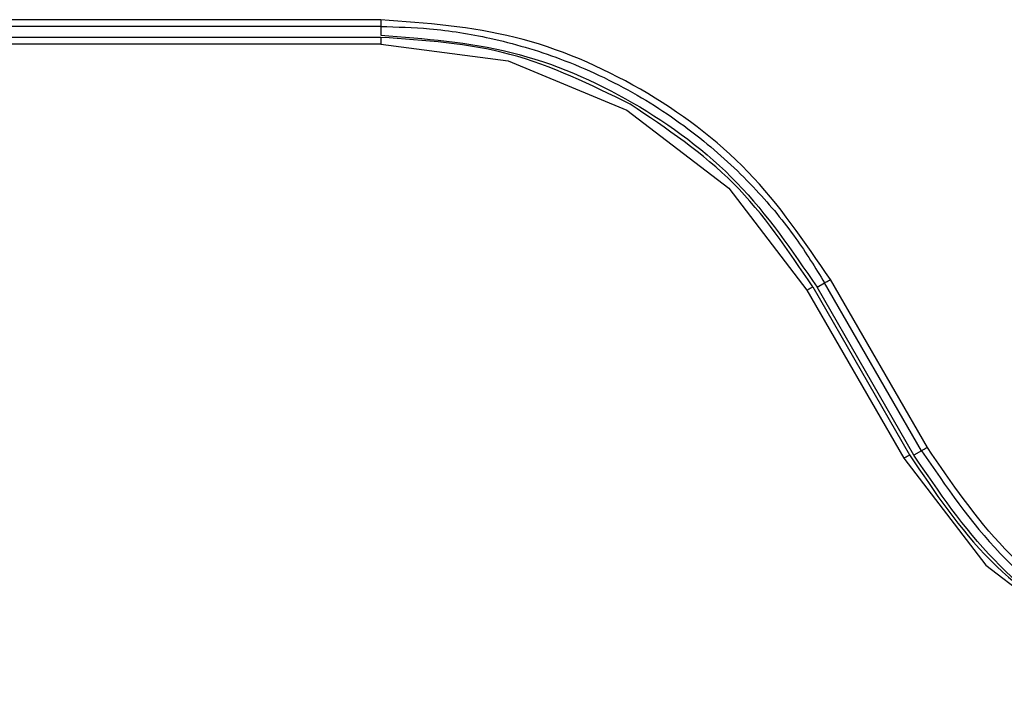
# Model space of a CAD drawing. Header units: inches. Extents: x 170 to 312, y 215 to 248.
# Tile 174 of 256: x 201.0123 to 201.0508, y 222.4472 to 222.4741. Entities that reach past the tile are written whole.
import ezdxf

# ---------------------------------------------------------------- set-up
doc = ezdxf.new("R2010")
doc.units = ezdxf.units.IN
doc.header["$LTSCALE"] = 0.25
doc.header["$MEASUREMENT"] = 0
doc.layers.add('MOTOR LH', color=7, linetype='Continuous')

msp = doc.modelspace()

# ---------------------------------------------------------------- linework, layer by layer
at = {"layer": 'MOTOR LH'}
for p, q in [((201.0263901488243, 222.4740947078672), (201.0064124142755, 222.4740947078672)), ((201.0263901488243, 222.4738317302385), (201.0064124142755, 222.4738317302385)), ((201.0263901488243, 222.4738317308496), (201.0263901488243, 222.4734881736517)), ((201.0263960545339, 222.473404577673), (201.0056049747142, 222.473404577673)), ((201.0263960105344, 222.4733945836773), (201.0263960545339, 222.4734046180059)), ((201.0263960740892, 222.4731424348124), (201.0056049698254, 222.4731424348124)), ((201.0263960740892, 222.4731424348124), (201.0313706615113, 222.4724875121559)), ((201.0313706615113, 222.4724875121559), (201.036006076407, 222.4705672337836)), ((201.036006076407, 222.4705672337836), (201.0399866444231, 222.4675127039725)), ((201.0399866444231, 222.4675127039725), (201.0430409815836, 222.463531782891)), ((201.0434378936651, 222.4636456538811), (201.0437355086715, 222.4638174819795)), ((201.0475237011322, 222.457255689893), (201.0437355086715, 222.4638174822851)), ((201.047750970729, 222.4573861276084), (201.0439627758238, 222.4639484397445)), ((201.0430409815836, 222.463531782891), (201.046829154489, 222.4569694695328)), ((201.0432682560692, 222.4636634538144), (201.047056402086, 222.457101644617)), ((201.0472262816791, 222.4570839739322), (201.0434378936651, 222.4636456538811)), ((201.0475237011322, 222.457255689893), (201.0472262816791, 222.4570839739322)), ((201.046829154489, 222.4569694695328), (201.0500312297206, 222.4527956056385)), ((201.0500312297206, 222.4527956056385), (201.0542044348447, 222.4495929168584))]:
    msp.add_line(p, q, dxfattribs=at)
for points, knots in [([(201.0439627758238, 222.4639484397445), (201.0429608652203, 222.4654160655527), (201.0409570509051, 222.4683513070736), (201.0366375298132, 222.4715523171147), (201.0317057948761, 222.4736928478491), (201.0281620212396, 222.4739607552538), (201.0263901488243, 222.4740947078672)], [0, 0, 0, 0, 0.2500048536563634, 0.5000079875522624, 0.7500060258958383, 1, 1, 1, 1]), ([(201.0263901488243, 222.4740947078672), (201.0263901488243, 222.4740606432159), (201.0263901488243, 222.4739925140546), (201.0263901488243, 222.4739061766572), (201.0263901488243, 222.4738451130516), (201.0263901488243, 222.4738361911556), (201.0263901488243, 222.4738317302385)], [0, 0, 0, 0, 0.2500033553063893, 0.5000056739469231, 0.7500045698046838, 1, 1, 1, 1]), ([(201.0263901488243, 222.4738317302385), (201.0270272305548, 222.4738138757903), (201.0284590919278, 222.4737737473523), (201.0308195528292, 222.4733910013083), (201.0335690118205, 222.4725880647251), (201.0364026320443, 222.4712507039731), (201.0389687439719, 222.4694865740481), (201.0410181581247, 222.4675626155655), (201.0425818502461, 222.4656831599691), (201.0433724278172, 222.4644046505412), (201.0437355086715, 222.4638174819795)], [0, 0, 0, 0, 0.09116499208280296, 0.2048962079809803, 0.3411780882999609, 0.4999915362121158, 0.6512486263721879, 0.7850097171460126, 0.9012635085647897, 1, 1, 1, 1]), ([(201.0263901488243, 222.4734881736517), (201.0281091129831, 222.473358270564), (201.0315470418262, 222.4730984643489), (201.0363317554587, 222.4710225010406), (201.0405219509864, 222.4679168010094), (201.0424659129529, 222.4650693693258), (201.0434378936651, 222.4636456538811)], [0, 0, 0, 0, 0.2499999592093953, 0.4999999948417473, 0.7500000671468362, 1, 1, 1, 1]), ([(201.0361373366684, 222.4707943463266), (201.0345997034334, 222.4715500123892), (201.0315244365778, 222.473061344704), (201.0281055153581, 222.4732901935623), (201.0263960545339, 222.4734046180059)], [0, 0, 0, 0, 0.4999999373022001, 1, 1, 1, 1]), ([(201.0263960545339, 222.473404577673), (201.0263960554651, 222.4734006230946), (201.0263960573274, 222.4733927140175), (201.0263960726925, 222.4733321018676), (201.0263960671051, 222.473245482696), (201.0263960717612, 222.4731767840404), (201.0263960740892, 222.4731424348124)], [0, 0, 0, 0, 0.2500009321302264, 0.4999968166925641, 0.7499991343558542, 1, 1, 1, 1]), ([(201.0432682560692, 222.4636634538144), (201.0423144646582, 222.4650866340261), (201.0404068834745, 222.4679329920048), (201.0375605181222, 222.4698405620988), (201.0361373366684, 222.4707943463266)], [0, 0, 0, 0, 0.5000004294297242, 1, 1, 1, 1]), ([(201.0437355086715, 222.4638174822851), (201.0437393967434, 222.4638196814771), (201.0437471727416, 222.4638240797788), (201.0437999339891, 222.4638544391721), (201.0438744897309, 222.4638974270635), (201.0439333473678, 222.463931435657), (201.0439627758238, 222.4639484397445)], [0, 0, 0, 0, 0.2500059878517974, 0.5000026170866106, 0.750004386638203, 1, 1, 1, 1]), ([(201.0430409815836, 222.4635317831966), (201.0430561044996, 222.4635405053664), (201.043086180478, 222.4635578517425), (201.0431433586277, 222.4635908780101), (201.0432059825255, 222.4636271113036), (201.0432483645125, 222.4636517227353), (201.0432667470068, 222.4636624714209), (201.0432678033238, 222.463663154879), (201.0432683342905, 222.463663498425)], [0, 0, 0, 0, 0.1263392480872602, 0.2512595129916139, 0.5000438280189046, 0.7488406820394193, 0.8737526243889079, 1, 1, 1, 1]), ([(201.047750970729, 222.4573861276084), (201.0477215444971, 222.4573691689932), (201.0476626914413, 222.4573352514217), (201.047588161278, 222.4572924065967), (201.0475354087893, 222.4572621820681), (201.0475276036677, 222.457257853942), (201.0475237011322, 222.457255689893)], [0, 0, 0, 0, 0.2500000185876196, 0.5000050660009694, 0.750004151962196, 1, 1, 1, 1]), ([(201.0475237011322, 222.457255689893), (201.0484785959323, 222.4558567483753), (201.0503883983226, 222.4530588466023), (201.0544514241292, 222.4500481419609), (201.0591375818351, 222.4479863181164), (201.0625168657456, 222.447721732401), (201.0642740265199, 222.4475841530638)], [0, 0, 0, 0, 0.2499951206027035, 0.4999935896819, 0.7400065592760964, 1, 1, 1, 1]), ([(201.0642740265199, 222.4478450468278), (201.0626078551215, 222.447970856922), (201.05927548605, 222.4482224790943), (201.054638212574, 222.4502356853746), (201.0505766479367, 222.4532457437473), (201.0486928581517, 222.4560060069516), (201.047750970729, 222.4573861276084)], [0, 0, 0, 0, 0.2499987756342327, 0.5000014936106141, 0.7500027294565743, 1, 1, 1, 1]), ([(201.046829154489, 222.4569694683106), (201.0468443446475, 222.4569782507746), (201.0468745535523, 222.4569957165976), (201.0469319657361, 222.4570289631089), (201.0469947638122, 222.4570654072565), (201.0470370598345, 222.4570900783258), (201.0470551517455, 222.4571007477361), (201.0470559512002, 222.4571013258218), (201.0470563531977, 222.4571016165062)], [0, 0, 0, 0, 0.1263358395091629, 0.2512460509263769, 0.5000057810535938, 0.748767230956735, 0.8736702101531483, 1, 1, 1, 1]), ([(201.047056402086, 222.457101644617), (201.0480299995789, 222.4556487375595), (201.0499772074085, 222.4527429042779), (201.0528828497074, 222.4507954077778), (201.0543356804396, 222.4498216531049)], [0, 0, 0, 0, 0.4999967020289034, 1, 1, 1, 1]), ([(201.0642740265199, 222.4472414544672), (201.0625550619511, 222.4473713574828), (201.0591171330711, 222.4476311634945), (201.0543324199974, 222.4497071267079), (201.0501422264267, 222.4528128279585), (201.0481982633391, 222.4556602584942), (201.0472262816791, 222.4570839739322)], [0, 0, 0, 0, 0.2500000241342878, 0.5000000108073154, 0.7499999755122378, 1, 1, 1, 1])]:
    msp.add_open_spline(points, degree=3, knots=knots, dxfattribs=at)

doc.saveas('drawing.dxf')
